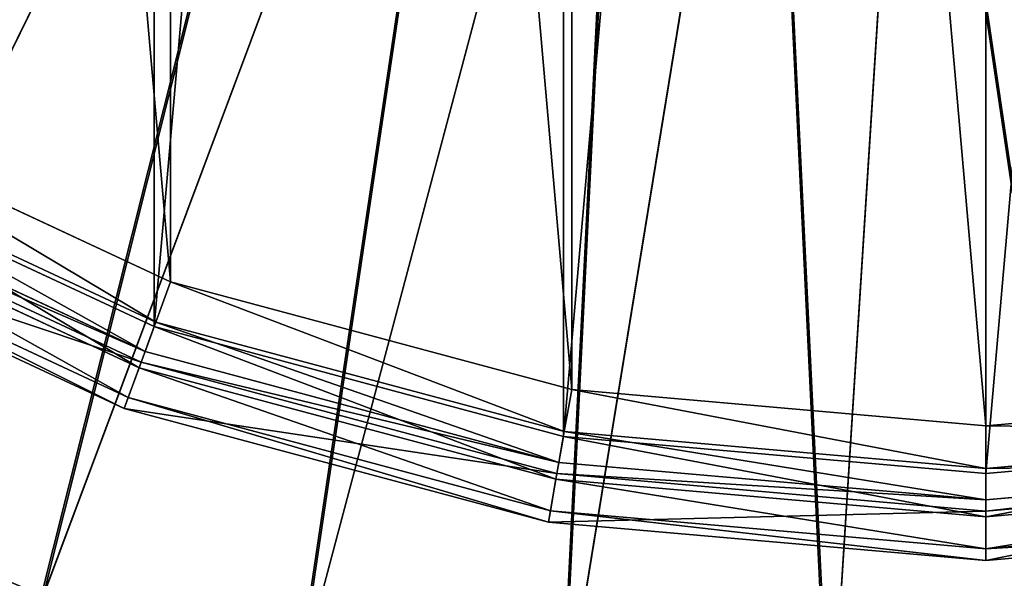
# Model space of a CAD drawing. Extents: x 0 to 923, y 0 to 335.
# Tile 22 of 164: x 155.07 to 167.4, y 135.47 to 142.46. Entities that reach past the tile are written whole.
import ezdxf

# ---------------------------------------------------------------- set-up
doc = ezdxf.new("R2010")
doc.units = 0
doc.layers.get('0').update_dxf_attribs({"color": 13, "linetype": 'CONTINUOUS'})

# ---------------------------------------------------------------- blocks, each defined once
blk = doc.blocks.new('GROUP_4')
for p, q in [((152.272, 136.577, 160.847), (159.295, 150.886, 163.209)), ((152.186, 136.402, 161.83), (159.252, 150.798, 164.205)), ((155.366, 135.243, 160.847), (160.952, 150.171, 163.209)), ((160.918, 150.079, 164.205), (155.298, 135.06, 161.83)), ((158.526, 134.03, 161.83), (162.647, 149.527, 164.205)), ((158.576, 134.218, 160.847), (162.672, 149.622, 163.209)), ((161.839, 133.321, 161.83), (164.422, 149.148, 164.205)), ((161.871, 133.513, 160.847), (164.437, 149.244, 163.209)), ((165.219, 133.134, 160.847), (166.231, 149.042, 163.209)), ((165.206, 132.94, 161.83), (166.225, 148.944, 164.205))]:
    blk.add_line(p, q)
mesh = blk.add_polyface()
corners = [(154.85, 153.95, 163.209), (146.549, 140.121, 160.847), (143.976, 142.296, 160.847), (156.229, 152.785, 163.209)]
mesh.append_faces([[corners[k] for k in face] for face in [(0, 1, 2), (1, 0, 3)]], dxfattribs={"vtx0": -1})
mesh = blk.add_polyface()
corners = [(146.431, 139.966, 161.83), (154.783, 153.878, 164.205), (143.843, 142.153, 161.83), (156.169, 152.707, 164.205)]
mesh.append_faces([[corners[k] for k in face] for face in [(0, 1, 2), (1, 0, 3)]], dxfattribs={"vtx0": -1})
mesh = blk.add_polyface()
corners = [(156.229, 152.785, 163.209), (149.324, 138.209, 160.847), (146.549, 140.121, 160.847), (157.715, 151.76, 163.209)]
mesh.append_faces([[corners[k] for k in face] for face in [(0, 1, 2), (1, 0, 3)]], dxfattribs={"vtx0": -1})
mesh = blk.add_polyface()
corners = [(149.221, 138.043, 161.83), (156.169, 152.707, 164.205), (146.431, 139.966, 161.83), (157.664, 151.677, 164.205)]
mesh.append_faces([[corners[k] for k in face] for face in [(0, 1, 2), (1, 0, 3)]], dxfattribs={"vtx0": -1})
mesh = blk.add_polyface()
corners = [(157.715, 151.76, 163.209), (152.272, 136.577, 160.847), (149.324, 138.209, 160.847), (159.295, 150.886, 163.209)]
mesh.append_faces([[corners[k] for k in face] for face in [(0, 1, 2), (1, 0, 3)]], dxfattribs={"vtx0": -1})
mesh = blk.add_polyface()
corners = [(152.186, 136.402, 161.83), (157.664, 151.677, 164.205), (149.221, 138.043, 161.83), (159.252, 150.798, 164.205)]
mesh.append_faces([[corners[k] for k in face] for face in [(0, 1, 2), (1, 0, 3)]], dxfattribs={"vtx0": -1})
mesh = blk.add_polyface()
corners = [(159.295, 150.886, 163.209), (155.366, 135.243, 160.847), (152.272, 136.577, 160.847), (160.952, 150.171, 163.209)]
mesh.append_faces([[corners[k] for k in face] for face in [(0, 1, 2), (1, 0, 3)]], dxfattribs={"vtx0": -1})
mesh = blk.add_polyface()
corners = [(155.298, 135.06, 161.83), (159.252, 150.798, 164.205), (152.186, 136.402, 161.83), (160.918, 150.079, 164.205)]
mesh.append_faces([[corners[k] for k in face] for face in [(0, 1, 2), (1, 0, 3)]], dxfattribs={"vtx0": -1})
mesh = blk.add_polyface()
corners = [(160.952, 150.171, 163.209), (158.576, 134.218, 160.847), (155.366, 135.243, 160.847), (162.672, 149.622, 163.209)]
mesh.append_faces([[corners[k] for k in face] for face in [(0, 1, 2), (1, 0, 3)]], dxfattribs={"vtx0": -1})
mesh = blk.add_polyface()
corners = [(158.526, 134.03, 161.83), (160.918, 150.079, 164.205), (155.298, 135.06, 161.83), (162.647, 149.527, 164.205)]
mesh.append_faces([[corners[k] for k in face] for face in [(0, 1, 2), (1, 0, 3)]], dxfattribs={"vtx0": -1})
mesh = blk.add_polyface()
corners = [(161.839, 133.321, 161.83), (162.647, 149.527, 164.205), (158.526, 134.03, 161.83), (164.422, 149.148, 164.205)]
mesh.append_faces([[corners[k] for k in face] for face in [(0, 1, 2), (1, 0, 3)]], dxfattribs={"vtx0": -1})
mesh = blk.add_polyface()
corners = [(162.672, 149.622, 163.209), (161.871, 133.513, 160.847), (158.576, 134.218, 160.847), (164.437, 149.244, 163.209)]
mesh.append_faces([[corners[k] for k in face] for face in [(0, 1, 2), (1, 0, 3)]], dxfattribs={"vtx0": -1})
mesh = blk.add_polyface()
corners = [(165.206, 132.94, 161.83), (164.422, 149.148, 164.205), (161.839, 133.321, 161.83), (166.225, 148.944, 164.205)]
mesh.append_faces([[corners[k] for k in face] for face in [(0, 1, 2), (1, 0, 3)]], dxfattribs={"vtx0": -1})
mesh = blk.add_polyface()
corners = [(164.437, 149.244, 163.209), (165.219, 133.134, 160.847), (161.871, 133.513, 160.847), (166.231, 149.042, 163.209)]
mesh.append_faces([[corners[k] for k in face] for face in [(0, 1, 2), (1, 0, 3)]], dxfattribs={"vtx0": -1})
mesh = blk.add_polyface()
corners = [(166.231, 149.042, 163.209), (168.588, 133.086, 160.847), (165.219, 133.134, 160.847), (168.036, 149.015, 163.209)]
mesh.append_faces([[corners[k] for k in face] for face in [(0, 1, 2), (1, 0, 3)]], dxfattribs={"vtx0": -1})
mesh = blk.add_polyface()
corners = [(168.595, 132.891, 161.83), (166.225, 148.944, 164.205), (165.206, 132.94, 161.83), (168.04, 148.917, 164.205)]
mesh.append_faces([[corners[k] for k in face] for face in [(0, 1, 2), (1, 0, 3)]], dxfattribs={"vtx0": -1})
mesh = blk.add_polyface()
corners = [(152.272, 136.577, 160.847), (149.888, 120.604, 156.937), (145.385, 122.545, 156.937), (155.366, 135.243, 160.847)]
mesh.append_faces([[corners[k] for k in face] for face in [(0, 1, 2), (1, 0, 3)]], dxfattribs={"vtx0": -1})
mesh = blk.add_polyface()
corners = [(149.786, 120.332, 157.895), (152.186, 136.402, 161.83), (145.257, 122.285, 157.895), (155.298, 135.06, 161.83)]
mesh.append_faces([[corners[k] for k in face] for face in [(0, 1, 2), (1, 0, 3)]], dxfattribs={"vtx0": -1})
blk = doc.blocks.new('GROUP_10')
for p, q in [((13.602, 2.33, 25.441), (18.467, 0.061, 25.441)), ((13.294, 1.797, -0.01), (18.257, -0.517, -0.01)), ((18.278, -0.457, 25.299), (13.326, 1.852, 25.299)), ((18.14, -0.837, 24.911), (13.124, 1.502, 24.911)), ((18.064, -1.047, 0.135), (13.013, 1.309, 0.135)), ((13.05, 1.374, 24.381), (18.09, -0.976, 24.381)), ((13.05, 1.374, 2.121), (18.09, -0.976, 2.121)), ((17.923, -1.434, 0.531), (12.806, 0.952, 0.531)), ((12.731, 0.821, 1.071), (17.871, -1.576, 1.071)), ((18.467, 0.061, 25.441), (18.278, -0.457, 25.299)), ((18.467, 0.061, 25.441), (23.652, -1.328, 25.441)), ((18.278, -0.457, 25.299), (18.14, -0.837, 24.911)), ((23.556, -1.872, 25.299), (18.278, -0.457, 25.299)), ((18.257, -0.517, -0.01), (18.064, -1.047, 0.135)), ((18.257, -0.517, -0.01), (23.545, -1.934, -0.01)), ((18.14, -0.837, 24.911), (18.09, -0.976, 24.381)), ((23.486, -2.27, 24.911), (18.14, -0.837, 24.911)), ((17.871, -1.576, 1.071), (18.09, -0.976, 2.121)), ((18.09, -0.976, 24.381), (23.461, -2.415, 24.381)), ((18.09, -0.976, 2.121), (23.461, -2.415, 2.121)), ((18.09, -0.976, 2.121), (18.09, -0.976, 24.381)), ((18.064, -1.047, 0.135), (17.923, -1.434, 0.531)), ((23.448, -2.489, 0.135), (18.064, -1.047, 0.135)), ((23.652, -1.328, 25.441), (23.556, -1.872, 25.299)), ((23.652, -1.328, 25.441), (29, -1.796, 25.441)), ((29, -1.796, 25.441), (34.348, -1.328, 25.441)), ((17.923, -1.434, 0.531), (17.871, -1.576, 1.071)), ((23.376, -2.895, 0.531), (17.923, -1.434, 0.531)), ((17.871, -1.576, 1.071), (23.35, -3.044, 1.071)), ((23.556, -1.872, 25.299), (23.486, -2.27, 24.911)), ((29, -2.348, 25.299), (23.556, -1.872, 25.299)), ((29, -1.796, 25.441), (29, -2.348, 25.299)), ((34.444, -1.872, 25.299), (29, -2.348, 25.299)), ((23.448, -2.489, 0.135), (23.545, -1.934, -0.01)), ((23.545, -1.934, -0.01), (29, -2.412, -0.01)), ((29, -2.412, -0.01), (34.455, -1.934, -0.01)), ((23.486, -2.27, 24.911), (23.461, -2.415, 24.381)), ((29, -2.752, 24.911), (23.486, -2.27, 24.911)), ((34.514, -2.27, 24.911), (29, -2.752, 24.911)), ((23.35, -3.044, 1.071), (23.461, -2.415, 2.121)), ((23.461, -2.415, 24.381), (29, -2.9, 24.381)), ((23.461, -2.415, 2.121), (29, -2.9, 2.121)), ((23.461, -2.415, 2.121), (23.461, -2.415, 24.381)), ((29, -2.348, 25.299), (29, -2.752, 24.911)), ((29, -2.412, -0.01), (29, -2.975, 0.135)), ((29, -2.9, 24.381), (34.539, -2.415, 24.381)), ((29, -2.9, 2.121), (34.539, -2.415, 2.121)), ((23.376, -2.895, 0.531), (23.448, -2.489, 0.135)), ((29, -2.975, 0.135), (23.448, -2.489, 0.135)), ((34.552, -2.489, 0.135), (29, -2.975, 0.135)), ((29, -2.752, 24.911), (29, -2.9, 24.381)), ((23.35, -3.044, 1.071), (23.376, -2.895, 0.531)), ((29, -3.387, 0.531), (23.376, -2.895, 0.531)), ((34.624, -2.895, 0.531), (29, -3.387, 0.531)), ((29, -2.9, 2.121), (29, -2.9, 24.381)), ((29, -3.538, 1.071), (29, -2.9, 2.121)), ((23.35, -3.044, 1.071), (29, -3.538, 1.071)), ((29, -2.975, 0.135), (29, -3.387, 0.531)), ((29, -3.538, 1.071), (34.65, -3.044, 1.071)), ((29, -3.387, 0.531), (29, -3.538, 1.071))]:
    blk.add_line(p, q)
mesh = blk.add_polyface()
corners = [(-1.934, 34.455, -0.01), (-1.934, 23.545, -0.01), (-2.412, 29, -0.01), (-0.517, 39.743, -0.01), (-0.517, 18.257, -0.01), (1.797, 44.706, -0.01), (1.797, 13.294, -0.01), (4.937, 8.809, -0.01), (4.937, 49.191, -0.01), (8.809, 53.063, -0.01), (8.809, 4.937, -0.01), (13.294, 56.203, -0.01), (13.294, 1.797, -0.01), (18.257, 58.517, -0.01), (18.257, -0.517, -0.01), (23.545, 59.934, -0.01), (23.545, -1.934, -0.01), (29, 60.412, -0.01), (29, -2.412, -0.01), (34.455, 59.934, -0.01), (34.455, -1.934, -0.01), (39.743, 58.517, -0.01), (39.743, -0.517, -0.01), (44.706, 56.203, -0.01), (44.706, 1.797, -0.01), (49.191, 53.063, -0.01), (49.191, 4.937, -0.01), (53.063, 49.191, -0.01), (53.063, 8.809, -0.01), (56.203, 44.706, -0.01), (56.203, 13.294, -0.01), (58.517, 39.743, -0.01), (58.517, 18.257, -0.01), (59.934, 34.455, -0.01), (59.934, 23.545, -0.01), (60.412, 29, -0.01)]
mesh.append_faces([[corners[k] for k in face] for face in [(0, 1, 2), (34, 33, 35)]], dxfattribs={"vtx0": -1})
mesh.append_faces([[corners[k] for k in face] for face in [(1, 3, 4), (4, 5, 6), (6, 5, 7), (7, 9, 10), (10, 11, 12), (12, 13, 14), (14, 15, 16), (16, 17, 18), (18, 19, 20), (20, 21, 22), (22, 23, 24), (24, 25, 26), (26, 27, 28), (28, 29, 30), (30, 31, 32), (32, 33, 34)]], dxfattribs={"vtx0": -1, "vtx1": -1})
mesh.append_faces([[corners[k] for k in face] for face in [(1, 0, 3), (4, 3, 5), (7, 5, 8), (7, 8, 9), (10, 9, 11), (12, 11, 13), (14, 13, 15), (16, 15, 17), (18, 17, 19), (20, 19, 21), (22, 21, 23), (24, 23, 25), (26, 25, 27), (28, 27, 29), (30, 29, 31), (32, 31, 33)]], dxfattribs={"vtx0": -1, "vtx2": -1})
mesh = blk.add_polyface()
corners = [(-1.328, 23.652, 25.441), (-1.328, 34.348, 25.441), (-1.796, 29, 25.441), (0.061, 18.467, 25.441), (0.061, 39.533, 25.441), (2.33, 44.398, 25.441), (2.33, 13.602, 25.441), (5.409, 9.205, 25.441), (5.409, 48.795, 25.441), (9.205, 5.409, 25.441), (9.205, 52.591, 25.441), (13.602, 2.33, 25.441), (13.602, 55.67, 25.441), (18.467, 0.061, 25.441), (18.467, 57.939, 25.441), (23.652, -1.328, 25.441), (23.652, 59.328, 25.441), (29, -1.796, 25.441), (29, 59.796, 25.441), (34.348, -1.328, 25.441), (34.348, 59.328, 25.441), (39.533, 0.061, 25.441), (39.533, 57.939, 25.441), (44.398, 2.33, 25.441), (44.398, 55.67, 25.441), (48.795, 5.409, 25.441), (48.795, 52.591, 25.441), (52.591, 9.205, 25.441), (52.591, 48.795, 25.441), (55.67, 13.602, 25.441), (55.67, 44.398, 25.441), (57.939, 18.467, 25.441), (57.939, 39.533, 25.441), (59.328, 23.652, 25.441), (59.328, 34.348, 25.441), (59.796, 29, 25.441)]
mesh.append_faces([[corners[k] for k in face] for face in [(0, 1, 2), (34, 33, 35)]], dxfattribs={"vtx0": -1})
mesh.append_faces([[corners[k] for k in face] for face in [(1, 3, 4), (4, 3, 5), (5, 7, 8), (8, 9, 10), (10, 11, 12), (12, 13, 14), (14, 15, 16), (16, 17, 18), (18, 19, 20), (20, 21, 22), (22, 23, 24), (24, 25, 26), (26, 27, 28), (28, 29, 30), (30, 31, 32), (32, 33, 34)]], dxfattribs={"vtx0": -1, "vtx1": -1})
mesh.append_faces([[corners[k] for k in face] for face in [(1, 0, 3), (5, 3, 6), (5, 6, 7), (8, 7, 9), (10, 9, 11), (12, 11, 13), (14, 13, 15), (16, 15, 17), (18, 17, 19), (20, 19, 21), (22, 21, 23), (24, 23, 25), (26, 25, 27), (28, 27, 29), (30, 29, 31), (32, 31, 33)]], dxfattribs={"vtx0": -1, "vtx2": -1})
mesh = blk.add_polyface()
corners = [(18.278, -0.457, 25.299), (13.602, 2.33, 25.441), (13.326, 1.852, 25.299), (18.467, 0.061, 25.441)]
mesh.append_faces([[corners[k] for k in face] for face in [(0, 1, 2), (1, 0, 3)]], dxfattribs={"vtx0": -1})
mesh = blk.add_polyface()
corners = [(13.294, 1.797, -0.01), (18.064, -1.047, 0.135), (13.013, 1.309, 0.135), (18.257, -0.517, -0.01)]
mesh.append_faces([[corners[k] for k in face] for face in [(0, 1, 2), (1, 0, 3)]], dxfattribs={"vtx0": -1})
mesh = blk.add_polyface()
corners = [(18.14, -0.837, 24.911), (13.326, 1.852, 25.299), (13.124, 1.502, 24.911), (18.278, -0.457, 25.299)]
mesh.append_faces([[corners[k] for k in face] for face in [(0, 1, 2), (1, 0, 3)]], dxfattribs={"vtx0": -1})
mesh = blk.add_polyface()
corners = [(18.14, -0.837, 24.911), (13.05, 1.374, 24.381), (18.09, -0.976, 24.381), (13.124, 1.502, 24.911)]
mesh.append_faces([[corners[k] for k in face] for face in [(0, 1, 2), (1, 0, 3)]], dxfattribs={"vtx0": -1})
mesh = blk.add_polyface()
corners = [(18.09, -0.976, 2.121), (12.731, 0.821, 1.071), (17.871, -1.576, 1.071), (13.05, 1.374, 2.121)]
mesh.append_faces([[corners[k] for k in face] for face in [(0, 1, 2), (1, 0, 3)]], dxfattribs={"vtx0": -1})
mesh = blk.add_polyface()
corners = [(13.013, 1.309, 0.135), (17.923, -1.434, 0.531), (12.806, 0.952, 0.531), (18.064, -1.047, 0.135)]
mesh.append_faces([[corners[k] for k in face] for face in [(0, 1, 2), (1, 0, 3)]], dxfattribs={"vtx0": -1})
mesh = blk.add_polyface()
corners = [(18.09, -0.976, 24.381), (13.05, 1.374, 2.121), (18.09, -0.976, 2.121), (13.05, 1.374, 24.381)]
mesh.append_faces([[corners[k] for k in face] for face in [(0, 1, 2), (1, 0, 3)]], dxfattribs={"vtx0": -1})
mesh = blk.add_polyface()
corners = [(17.871, -1.576, 1.071), (12.806, 0.952, 0.531), (17.923, -1.434, 0.531), (12.731, 0.821, 1.071)]
mesh.append_faces([[corners[k] for k in face] for face in [(0, 1, 2), (1, 0, 3)]], dxfattribs={"vtx0": -1})
mesh = blk.add_polyface()
corners = [(23.556, -1.872, 25.299), (18.467, 0.061, 25.441), (18.278, -0.457, 25.299), (23.652, -1.328, 25.441)]
mesh.append_faces([[corners[k] for k in face] for face in [(0, 1, 2), (1, 0, 3)]], dxfattribs={"vtx0": -1})
mesh = blk.add_polyface()
corners = [(23.486, -2.27, 24.911), (18.278, -0.457, 25.299), (18.14, -0.837, 24.911), (23.556, -1.872, 25.299)]
mesh.append_faces([[corners[k] for k in face] for face in [(0, 1, 2), (1, 0, 3)]], dxfattribs={"vtx0": -1})
mesh = blk.add_polyface()
corners = [(18.257, -0.517, -0.01), (23.448, -2.489, 0.135), (18.064, -1.047, 0.135), (23.545, -1.934, -0.01)]
mesh.append_faces([[corners[k] for k in face] for face in [(0, 1, 2), (1, 0, 3)]], dxfattribs={"vtx0": -1})
mesh = blk.add_polyface()
corners = [(23.486, -2.27, 24.911), (18.09, -0.976, 24.381), (23.461, -2.415, 24.381), (18.14, -0.837, 24.911)]
mesh.append_faces([[corners[k] for k in face] for face in [(0, 1, 2), (1, 0, 3)]], dxfattribs={"vtx0": -1})
mesh = blk.add_polyface()
corners = [(23.461, -2.415, 2.121), (17.871, -1.576, 1.071), (23.35, -3.044, 1.071), (18.09, -0.976, 2.121)]
mesh.append_faces([[corners[k] for k in face] for face in [(0, 1, 2), (1, 0, 3)]], dxfattribs={"vtx0": -1})
mesh = blk.add_polyface()
corners = [(23.461, -2.415, 24.381), (18.09, -0.976, 2.121), (23.461, -2.415, 2.121), (18.09, -0.976, 24.381)]
mesh.append_faces([[corners[k] for k in face] for face in [(0, 1, 2), (1, 0, 3)]], dxfattribs={"vtx0": -1})
mesh = blk.add_polyface()
corners = [(18.064, -1.047, 0.135), (23.376, -2.895, 0.531), (17.923, -1.434, 0.531), (23.448, -2.489, 0.135)]
mesh.append_faces([[corners[k] for k in face] for face in [(0, 1, 2), (1, 0, 3)]], dxfattribs={"vtx0": -1})
mesh = blk.add_polyface()
corners = [(29, -2.348, 25.299), (23.652, -1.328, 25.441), (23.556, -1.872, 25.299), (29, -1.796, 25.441)]
mesh.append_faces([[corners[k] for k in face] for face in [(0, 1, 2), (1, 0, 3)]], dxfattribs={"vtx0": -1})
mesh = blk.add_polyface()
corners = [(34.444, -1.872, 25.299), (29, -1.796, 25.441), (29, -2.348, 25.299), (34.348, -1.328, 25.441)]
mesh.append_faces([[corners[k] for k in face] for face in [(0, 1, 2), (1, 0, 3)]], dxfattribs={"vtx0": -1})
mesh = blk.add_polyface()
corners = [(23.35, -3.044, 1.071), (17.923, -1.434, 0.531), (23.376, -2.895, 0.531), (17.871, -1.576, 1.071)]
mesh.append_faces([[corners[k] for k in face] for face in [(0, 1, 2), (1, 0, 3)]], dxfattribs={"vtx0": -1})
mesh = blk.add_polyface()
corners = [(29, -2.752, 24.911), (23.556, -1.872, 25.299), (23.486, -2.27, 24.911), (29, -2.348, 25.299)]
mesh.append_faces([[corners[k] for k in face] for face in [(0, 1, 2), (1, 0, 3)]], dxfattribs={"vtx0": -1})
mesh = blk.add_polyface()
corners = [(34.514, -2.27, 24.911), (29, -2.348, 25.299), (29, -2.752, 24.911), (34.444, -1.872, 25.299)]
mesh.append_faces([[corners[k] for k in face] for face in [(0, 1, 2), (1, 0, 3)]], dxfattribs={"vtx0": -1})
mesh = blk.add_polyface()
corners = [(23.545, -1.934, -0.01), (29, -2.975, 0.135), (23.448, -2.489, 0.135), (29, -2.412, -0.01)]
mesh.append_faces([[corners[k] for k in face] for face in [(0, 1, 2), (1, 0, 3)]], dxfattribs={"vtx0": -1})
mesh = blk.add_polyface()
corners = [(34.455, -1.934, -0.01), (29, -2.975, 0.135), (29, -2.412, -0.01), (34.552, -2.489, 0.135)]
mesh.append_faces([[corners[k] for k in face] for face in [(0, 1, 2), (1, 0, 3)]], dxfattribs={"vtx0": -1})
mesh = blk.add_polyface()
corners = [(29, -2.752, 24.911), (23.461, -2.415, 24.381), (29, -2.9, 24.381), (23.486, -2.27, 24.911)]
mesh.append_faces([[corners[k] for k in face] for face in [(0, 1, 2), (1, 0, 3)]], dxfattribs={"vtx0": -1})
mesh = blk.add_polyface()
corners = [(34.514, -2.27, 24.911), (29, -2.9, 24.381), (34.539, -2.415, 24.381), (29, -2.752, 24.911)]
mesh.append_faces([[corners[k] for k in face] for face in [(0, 1, 2), (1, 0, 3)]], dxfattribs={"vtx0": -1})
mesh = blk.add_polyface()
corners = [(29, -2.9, 2.121), (23.35, -3.044, 1.071), (29, -3.538, 1.071), (23.461, -2.415, 2.121)]
mesh.append_faces([[corners[k] for k in face] for face in [(0, 1, 2), (1, 0, 3)]], dxfattribs={"vtx0": -1})
mesh = blk.add_polyface()
corners = [(29, -2.9, 24.381), (23.461, -2.415, 2.121), (29, -2.9, 2.121), (23.461, -2.415, 24.381)]
mesh.append_faces([[corners[k] for k in face] for face in [(0, 1, 2), (1, 0, 3)]], dxfattribs={"vtx0": -1})
mesh = blk.add_polyface()
corners = [(34.539, -2.415, 24.381), (29, -2.9, 2.121), (34.539, -2.415, 2.121), (29, -2.9, 24.381)]
mesh.append_faces([[corners[k] for k in face] for face in [(0, 1, 2), (1, 0, 3)]], dxfattribs={"vtx0": -1})
mesh = blk.add_polyface()
corners = [(34.539, -2.415, 2.121), (29, -3.538, 1.071), (34.65, -3.044, 1.071), (29, -2.9, 2.121)]
mesh.append_faces([[corners[k] for k in face] for face in [(0, 1, 2), (1, 0, 3)]], dxfattribs={"vtx0": -1})
mesh = blk.add_polyface()
corners = [(23.448, -2.489, 0.135), (29, -3.387, 0.531), (23.376, -2.895, 0.531), (29, -2.975, 0.135)]
mesh.append_faces([[corners[k] for k in face] for face in [(0, 1, 2), (1, 0, 3)]], dxfattribs={"vtx0": -1})
mesh = blk.add_polyface()
corners = [(34.552, -2.489, 0.135), (29, -3.387, 0.531), (29, -2.975, 0.135), (34.624, -2.895, 0.531)]
mesh.append_faces([[corners[k] for k in face] for face in [(0, 1, 2), (1, 0, 3)]], dxfattribs={"vtx0": -1})
mesh = blk.add_polyface()
corners = [(29, -3.538, 1.071), (23.376, -2.895, 0.531), (29, -3.387, 0.531), (23.35, -3.044, 1.071)]
mesh.append_faces([[corners[k] for k in face] for face in [(0, 1, 2), (1, 0, 3)]], dxfattribs={"vtx0": -1})
mesh = blk.add_polyface()
corners = [(34.65, -3.044, 1.071), (29, -3.387, 0.531), (34.624, -2.895, 0.531), (29, -3.538, 1.071)]
mesh.append_faces([[corners[k] for k in face] for face in [(0, 1, 2), (1, 0, 3)]], dxfattribs={"vtx0": -1})
blk = doc.blocks.new('COMPONENT_7')
blk.add_blockref('GROUP_4', (0, 0))
at = {"xscale": 0.969, "yscale": 0.9689999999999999}
blk.add_blockref('GROUP_10', (139.066, 139.116, 161.864), dxfattribs=at)
blk = doc.blocks.new('GROUP_7')
blk.add_blockref('COMPONENT_7', (0, 0))

msp = doc.modelspace()

# ---------------------------------------------------------------- block references
msp.add_blockref('GROUP_7', (0, 0))

doc.saveas('drawing.dxf')
